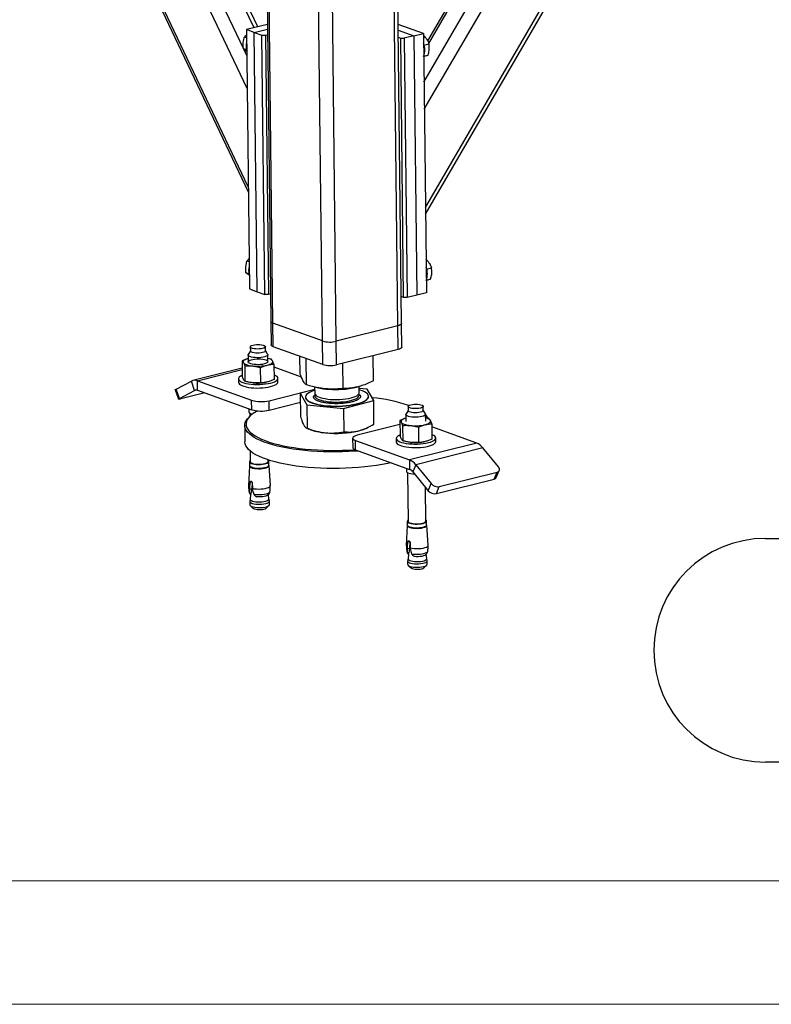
# Model space of a CAD drawing. Header units: millimetres. Extents: x 0 to 841, y 0 to 594.
# Tile 26 of 177: x 198 to 228, y 0 to 40. Entities that reach past the tile are written whole.
import ezdxf

# ---------------------------------------------------------------- set-up
doc = ezdxf.new("R2010")
doc.units = ezdxf.units.MM
doc.layers.add('NOTES', color=6, linetype='Continuous')
doc.layers.add('TRAIT-FORT', color=4, linetype='Continuous', lineweight=25)
doc.styles.add('SLDTEXTSTYLE1', font='TXT', dxfattribs={"width": 0.75})

# ---------------------------------------------------------------- blocks, each defined once
blk = doc.blocks.new('SW_NOTE_5')
at = {"layer": 'NOTES', "color": 0}
for p, q in [((-43.648, 0), (0, 0)), ((0, -9.057), (-43.648, -9.057))]:
    blk.add_line(p, q, dxfattribs=at)
blk.add_arc((-43.648, -4.528), 4.528, 90, 270, dxfattribs=at)
at = {"layer": 'NOTES', "color": 0, "insert": (-22.027, -0.066), "char_height": 3.5, "attachment_point": 2, "style": 'SLDTEXTSTYLE1'}
blk.add_mtext('CONTREVENTEMENT', dxfattribs=at)

msp = doc.modelspace()

# ---------------------------------------------------------------- linework, layer by layer
at = {"color": 7, "linetype": 'Continuous', "lineweight": 18}
for p, q in [((836, 5), (5, 5)), ((841, 0), (0, 0))]:
    msp.add_line(p, q, dxfattribs=at)
at = {"layer": 'TRAIT-FORT', "color": 4, "linetype": 'Continuous', "lineweight": 25}
for p, q in [((193.804, 60.863), (207.088, 32.906)), ((207.086, 33.109), (193.917, 60.822)), ((207.04, 37.084), (196.141, 60.022)), ((214.263, 32.274), (230.503, 60.152)), ((214.267, 32.005), (230.69, 60.198)), ((206.887, 38.714), (196.89, 59.752)), ((214.218, 36.249), (227.74, 59.46)), ((214.205, 37.348), (226.976, 59.269)), ((226, 59.025), (214.349, 39.025)), ((214.399, 38.917), (226.132, 59.058)), ((207.318, 39.551), (198.081, 58.991)), ((207.47, 39.588), (198.264, 58.962)), ((207.683, 55.037), (207.997, 27.659)), ((208.085, 27.586), (207.771, 55.005)), ((213.146, 27.475), (212.833, 54.845)), ((213.296, 27.57), (212.983, 54.838)), ((210.091, 26.864), (209.779, 54.06)), ((210.653, 26.852), (210.34, 54.215)), ((207.859, 39.686), (207.013, 39.474)), ((207.326, 39.361), (207.861, 39.495)), ((214.183, 39.318), (213.157, 39.687)), ((207.016, 39.14), (206.929, 39.172)), ((207.013, 39.474), (207.133, 28.974)), ((207.326, 39.361), (207.013, 39.474)), ((207.326, 39.361), (207.639, 39.249)), ((207.447, 28.861), (207.326, 39.361)), ((207.639, 39.249), (207.78, 39.246)), ((207.76, 28.749), (207.639, 39.249)), ((207.78, 39.246), (207.864, 39.266)), ((207.78, 39.246), (207.9, 28.745)), ((213.16, 39.448), (213.793, 39.22)), ((213.163, 39.162), (213.263, 39.126)), ((213.263, 39.126), (213.404, 39.123)), ((213.383, 28.626), (213.263, 39.126)), ((213.793, 39.22), (213.404, 39.123)), ((213.404, 39.123), (213.524, 28.623)), ((213.793, 39.22), (214.183, 39.318)), ((213.793, 39.22), (213.913, 28.72)), ((214.183, 39.318), (214.303, 28.817)), ((207.016, 38.649), (206.887, 38.695)), ((207.025, 38.425), (206.901, 38.685)), ((214.208, 38.845), (214.408, 38.895)), ((214.2, 38.4), (214.375, 38.444)), ((207.12, 30.072), (207.033, 30.103)), ((207.12, 29.581), (206.991, 29.627)), ((214.312, 29.777), (214.511, 29.827)), ((214.304, 29.332), (214.479, 29.376)), ((207.133, 28.974), (207.447, 28.861)), ((207.447, 28.861), (207.76, 28.749)), ((207.9, 28.745), (207.76, 28.749)), ((207.984, 28.766), (207.9, 28.745)), ((213.913, 28.72), (213.524, 28.623)), ((214.303, 28.817), (213.913, 28.72)), ((213.383, 28.626), (213.283, 28.662)), ((213.524, 28.623), (213.383, 28.626)), ((207.997, 27.659), (208.008, 26.705)), ((210.091, 26.864), (208.085, 27.586)), ((208.096, 26.631), (208.085, 27.586)), ((213.307, 26.615), (213.296, 27.57)), ((213.146, 27.475), (210.653, 26.852)), ((213.157, 26.521), (213.146, 27.475)), ((210.102, 25.909), (210.091, 26.864)), ((210.664, 25.897), (210.653, 26.852)), ((207.17, 26.466), (207.084, 26.321)), ((207.169, 26.625), (207.171, 26.458)), ((207.781, 26.465), (207.779, 26.632)), ((207.87, 26.33), (207.781, 26.473)), ((210.102, 25.909), (208.096, 26.631)), ((213.157, 26.521), (210.664, 25.897)), ((206.835, 26.059), (206.842, 25.44)), ((207.077, 26.3), (207.081, 26.018)), ((207.88, 26.027), (207.877, 26.309)), ((208.021, 26.126), (207.879, 26.161)), ((208.127, 25.923), (208.134, 25.304)), ((209.184, 25.552), (209.176, 26.242)), ((209.447, 25.088), (209.435, 26.149)), ((210.934, 24.938), (210.922, 25.962)), ((212.159, 25.252), (212.147, 26.268)), ((206.838, 25.762), (204.844, 25.263)), ((205.029, 25.251), (206.839, 25.703)), ((206.941, 25.856), (206.948, 25.237)), ((207.594, 25.169), (207.587, 25.788)), ((209.242, 25.398), (208.129, 25.799)), ((204.166, 24.916), (204.78, 25.239)), ((204.909, 24.863), (204.78, 25.239)), ((205.029, 25.251), (207.223, 24.461)), ((205.034, 24.869), (205.029, 25.251)), ((206.689, 25.331), (206.69, 25.188)), ((207.786, 25.188), (207.79, 25.189)), ((208.29, 25.206), (208.289, 25.349)), ((204.125, 24.884), (204.254, 24.508)), ((204.295, 24.541), (204.166, 24.916)), ((204.295, 24.541), (204.909, 24.863)), ((205.33, 24.762), (204.356, 24.519)), ((204.909, 24.863), (204.975, 24.879)), ((205.034, 24.869), (207.228, 24.079)), ((207.926, 24.446), (209.777, 24.909)), ((209.777, 24.898), (209.194, 24.748)), ((209.194, 24.748), (209.456, 24.284)), ((209.194, 24.748), (209.204, 23.801)), ((209.753, 25.005), (209.875, 24.977)), ((209.776, 25), (209.779, 24.749)), ((211.478, 24.995), (211.55, 25.014)), ((211.579, 24.769), (211.576, 25.023)), ((211.905, 24.912), (211.577, 24.945)), ((212.168, 24.448), (211.905, 24.912)), ((207.228, 24.079), (207.223, 24.461)), ((207.931, 24.064), (207.926, 24.446)), ((207.931, 24.064), (209.198, 24.381)), ((209.403, 24.593), (209.403, 24.584)), ((210.943, 24.135), (212.168, 24.448)), ((211.959, 24.613), (211.958, 24.622)), ((212.179, 23.501), (212.168, 24.448)), ((207.102, 24.125), (207.104, 23.999)), ((207.144, 23.948), (207.146, 23.811)), ((209.456, 24.284), (210.943, 24.135)), ((209.456, 24.284), (209.467, 23.337)), ((210.943, 24.135), (210.954, 23.187)), ((213.566, 24.053), (213.479, 23.907)), ((213.564, 24.212), (213.566, 24.045)), ((214.176, 24.052), (214.174, 24.219)), ((214.266, 23.916), (214.176, 24.06)), ((207.174, 23.837), (207.127, 23.794)), ((213.23, 23.645), (213.237, 23.026)), ((213.473, 23.886), (213.476, 23.604)), ((214.276, 23.614), (214.273, 23.895)), ((214.416, 23.712), (214.275, 23.748)), ((206.944, 23.443), (206.952, 22.775)), ((209.432, 23.347), (209.539, 23.299)), ((213.232, 23.48), (211.501, 23.047)), ((211.852, 23.326), (211.912, 23.354)), ((213.337, 23.442), (213.344, 22.823)), ((213.983, 23.374), (213.99, 22.755)), ((214.522, 23.509), (214.529, 22.89)), ((216.346, 22.73), (214.524, 23.385)), ((211.315, 22.929), (211.319, 22.547)), ((211.425, 22.837), (213.619, 22.048)), ((211.43, 22.455), (211.425, 22.837)), ((213.084, 22.917), (213.086, 22.774)), ((216.346, 22.73), (213.619, 22.048)), ((214.182, 22.774), (214.185, 22.775)), ((214.685, 22.792), (214.684, 22.936)), ((207.162, 22.412), (207.167, 21.976)), ((211.43, 22.455), (213.623, 21.666)), ((216.598, 22.537), (213.871, 21.855)), ((217.224, 21.768), (216.598, 22.537)), ((207.134, 21.976), (207.136, 21.828)), ((207.887, 21.984), (207.886, 22.051)), ((207.921, 21.837), (207.919, 21.985)), ((213.619, 22.048), (213.623, 21.666)), ((207.131, 21.806), (207.096, 20.998)), ((207.98, 21.008), (207.927, 21.815)), ((213.498, 21.711), (213.499, 21.586)), ((213.54, 21.534), (213.562, 19.562)), ((213.871, 21.855), (213.749, 21.57)), ((213.749, 21.57), (214.376, 20.801)), ((213.871, 21.855), (214.497, 21.086)), ((214.829, 20.967), (217.167, 21.552)), ((217.045, 21.266), (217.167, 21.552)), ((217.138, 21.336), (217.26, 21.622)), ((207.147, 20.935), (207.159, 21.136)), ((207.233, 21.154), (207.159, 21.136)), ((214.708, 20.681), (217.045, 21.266)), ((207.142, 20.722), (207.149, 20.854)), ((207.149, 20.854), (207.147, 20.935)), ((207.225, 20.873), (207.149, 20.854)), ((207.244, 21.134), (207.225, 20.873)), ((207.25, 21.103), (207.252, 20.898)), ((207.252, 20.898), (207.26, 20.814)), ((207.26, 20.814), (207.312, 20.661)), ((214.282, 19.571), (214.267, 20.935)), ((214.376, 20.801), (214.497, 21.086)), ((214.708, 20.681), (214.829, 20.967)), ((207.148, 20.366), (207.149, 20.229)), ((207.166, 20.458), (207.149, 20.374)), ((207.178, 20.645), (207.165, 20.456)), ((207.169, 20.651), (207.185, 20.655)), ((207.181, 20.642), (207.169, 20.651)), ((207.185, 20.655), (207.181, 20.642)), ((207.388, 20.572), (207.42, 20.556)), ((207.923, 20.464), (207.907, 20.65)), ((207.942, 20.383), (207.923, 20.467)), ((207.944, 20.238), (207.943, 20.375)), ((207.17, 20.192), (207.289, 20.086)), ((207.807, 20.092), (207.925, 20.201)), ((213.53, 19.562), (213.532, 19.414)), ((214.316, 19.423), (214.315, 19.571)), ((213.526, 19.392), (213.491, 18.585)), ((214.376, 18.595), (214.322, 19.401)), ((213.538, 18.309), (213.545, 18.44)), ((213.543, 18.522), (213.554, 18.722)), ((213.545, 18.44), (213.543, 18.522)), ((213.62, 18.459), (213.545, 18.44)), ((213.629, 18.741), (213.554, 18.722)), ((213.64, 18.72), (213.62, 18.459)), ((213.646, 18.689), (213.648, 18.484)), ((213.648, 18.484), (213.656, 18.4)), ((213.656, 18.4), (213.707, 18.248)), ((213.543, 17.953), (213.545, 17.815)), ((213.561, 18.044), (213.544, 17.96)), ((213.573, 18.231), (213.561, 18.042)), ((213.564, 18.237), (213.581, 18.241)), ((213.577, 18.229), (213.564, 18.237)), ((213.581, 18.241), (213.577, 18.229)), ((213.783, 18.158), (213.816, 18.143)), ((214.319, 18.051), (214.302, 18.236)), ((214.338, 17.969), (214.319, 18.053)), ((214.34, 17.824), (214.338, 17.962)), ((213.565, 17.778), (213.685, 17.672)), ((214.203, 17.678), (214.32, 17.787))]:
    msp.add_line(p, q, dxfattribs=at)
at = {"layer": 'TRAIT-FORT', "color": 4, "linetype": 'Continuous', "lineweight": 25, "flags": 128}
for points in [[(208.085, 27.586), (208.042, 27.605), (208.013, 27.626), (207.998, 27.649), (207.997, 27.659)], [(208.085, 27.586), (208.042, 27.605), (208.013, 27.626), (207.998, 27.649), (207.997, 27.659)], [(213.296, 27.57), (213.293, 27.557), (213.277, 27.534), (213.246, 27.512), (213.202, 27.492), (213.146, 27.475)], [(213.296, 27.57), (213.293, 27.557), (213.277, 27.534), (213.246, 27.512), (213.202, 27.492), (213.146, 27.475)], [(207.282, 26.698), (207.345, 26.71), (207.415, 26.717), (207.488, 26.72), (207.561, 26.717), (207.628, 26.709), (207.686, 26.696), (207.732, 26.679), (207.764, 26.66), (207.778, 26.639), (207.774, 26.617), (207.753, 26.595), (207.716, 26.576), (207.665, 26.56), (207.602, 26.548), (207.532, 26.54), (207.459, 26.538), (207.386, 26.541), (207.319, 26.549), (207.261, 26.561), (207.215, 26.578), (207.183, 26.598), (207.169, 26.619), (207.173, 26.641), (207.194, 26.662), (207.231, 26.681), (207.282, 26.698)], [(207.87, 26.33), (207.876, 26.318), (207.874, 26.292), (207.853, 26.267), (207.814, 26.244), (207.76, 26.223), (207.693, 26.206), (207.615, 26.194), (207.531, 26.187), (207.445, 26.185), (207.36, 26.189), (207.281, 26.198), (207.21, 26.213), (207.153, 26.231), (207.11, 26.253), (207.084, 26.278), (207.078, 26.303), (207.084, 26.321)], [(207.667, 26.393), (207.604, 26.381), (207.534, 26.373), (207.461, 26.371), (207.388, 26.374), (207.321, 26.382), (207.263, 26.394), (207.217, 26.411), (207.185, 26.431), (207.171, 26.452), (207.171, 26.458)], [(207.781, 26.465), (207.776, 26.45), (207.755, 26.428), (207.718, 26.409), (207.667, 26.393)], [(208.096, 26.631), (208.053, 26.65), (208.024, 26.672), (208.009, 26.694), (208.008, 26.705)], [(213.307, 26.615), (213.304, 26.602), (213.288, 26.579), (213.257, 26.557), (213.213, 26.538), (213.157, 26.521)], [(207.079, 26.151), (207.046, 26.142), (206.996, 26.123), (206.954, 26.103), (206.921, 26.081), (206.897, 26.059), (206.884, 26.036), (206.881, 26.012), (206.888, 25.989)], [(206.888, 25.989), (206.905, 25.966), (206.931, 25.945), (206.968, 25.924), (207.013, 25.906), (207.066, 25.889), (207.126, 25.875), (207.193, 25.863), (207.264, 25.854)], [(207.73, 25.933), (207.657, 25.918), (207.577, 25.909), (207.492, 25.904), (207.406, 25.906), (207.324, 25.912), (207.249, 25.924), (207.185, 25.94), (207.135, 25.961), (207.1, 25.984), (207.085, 26.009), (207.087, 26.034), (207.108, 26.059), (207.145, 26.083), (207.199, 26.103), (207.266, 26.12), (207.343, 26.132), (207.427, 26.139), (207.513, 26.141), (207.597, 26.137), (207.676, 26.128), (207.746, 26.113), (207.803, 26.095), (207.845, 26.073), (207.871, 26.049), (207.878, 26.024), (207.866, 25.998), (207.837, 25.974), (207.79, 25.952), (207.73, 25.933)], [(207.856, 25.887), (207.915, 25.904), (207.965, 25.922), (208.007, 25.942), (208.04, 25.964), (208.063, 25.986), (208.077, 26.01), (208.08, 26.033), (208.073, 26.056)], [(206.842, 25.474), (206.825, 25.467), (206.766, 25.435), (206.723, 25.401), (206.697, 25.366), (206.688, 25.331), (206.698, 25.295), (206.725, 25.261), (206.769, 25.228), (206.829, 25.198), (206.904, 25.171), (206.992, 25.148), (207.091, 25.129), (207.199, 25.115), (207.314, 25.106), (207.432, 25.102), (207.551, 25.103), (207.67, 25.11), (207.784, 25.122), (207.891, 25.138), (207.99, 25.16)], [(206.69, 25.188), (206.69, 25.188), (206.7, 25.152), (206.727, 25.118), (206.771, 25.085), (206.831, 25.055), (206.906, 25.028), (206.994, 25.005), (207.093, 24.986), (207.201, 24.972), (207.315, 24.962), (207.434, 24.959), (207.553, 24.96), (207.671, 24.967), (207.785, 24.979), (207.893, 24.995), (207.992, 25.016)], [(207.99, 25.16), (208.077, 25.185), (208.151, 25.214), (208.211, 25.245), (208.254, 25.279), (208.28, 25.314), (208.288, 25.349), (208.279, 25.385), (208.252, 25.419), (208.207, 25.452), (208.147, 25.482), (208.132, 25.488)], [(207.992, 25.016), (208.079, 25.042), (208.153, 25.07), (208.212, 25.102), (208.255, 25.136), (208.282, 25.171), (208.29, 25.206)], [(204.125, 24.884), (204.124, 24.885), (204.129, 24.893), (204.143, 24.904), (204.166, 24.916)], [(209.777, 24.868), (209.74, 24.855), (209.644, 24.819), (209.563, 24.78), (209.498, 24.739), (209.449, 24.696), (209.417, 24.652), (209.404, 24.606), (209.408, 24.561), (209.43, 24.517), (209.47, 24.474), (209.526, 24.433), (209.599, 24.394), (209.687, 24.358), (209.789, 24.326), (209.904, 24.297), (210.029, 24.274), (210.163, 24.254), (210.305, 24.24), (210.452, 24.231), (210.603, 24.227), (210.754, 24.229), (210.904, 24.235), (211.051, 24.247), (211.193, 24.264), (211.328, 24.286), (211.454, 24.313), (211.569, 24.343), (211.671, 24.378), (211.76, 24.415), (211.833, 24.455), (211.89, 24.498), (211.931, 24.542), (211.953, 24.587), (211.958, 24.632), (211.945, 24.676), (211.914, 24.72), (211.866, 24.762), (211.801, 24.803), (211.72, 24.84), (211.625, 24.874), (211.577, 24.888)], [(209.779, 24.749), (209.78, 24.742), (209.791, 24.705), (209.821, 24.669), (209.867, 24.635), (209.928, 24.603), (210.005, 24.574), (210.094, 24.549), (210.196, 24.528), (210.306, 24.511), (210.423, 24.499), (210.546, 24.492), (210.671, 24.491), (210.796, 24.494), (210.92, 24.503), (211.038, 24.517), (211.149, 24.535), (211.251, 24.558), (211.343, 24.585), (211.421, 24.615), (211.484, 24.648), (211.532, 24.683), (211.564, 24.719), (211.578, 24.757), (211.579, 24.769)], [(204.356, 24.519), (204.32, 24.511), (204.291, 24.505), (204.27, 24.504), (204.257, 24.505), (204.253, 24.51), (204.258, 24.517), (204.273, 24.528), (204.295, 24.541)], [(209.403, 24.584), (209.408, 24.552), (209.43, 24.507), (209.47, 24.464), (209.526, 24.423), (209.599, 24.384), (209.687, 24.349), (209.789, 24.316), (209.904, 24.288), (210.029, 24.264), (210.164, 24.245), (210.305, 24.23), (210.452, 24.221), (210.603, 24.217), (210.754, 24.219), (210.904, 24.226), (211.052, 24.238), (211.193, 24.255), (211.329, 24.277), (211.454, 24.303), (211.569, 24.334), (211.671, 24.368), (211.76, 24.406), (211.833, 24.446), (211.89, 24.488), (211.931, 24.532), (211.953, 24.577), (211.959, 24.613)], [(209.796, 24.697), (209.783, 24.667), (209.782, 24.63), (209.798, 24.593), (209.832, 24.557), (209.882, 24.523), (209.948, 24.492), (210.027, 24.464), (210.12, 24.44), (210.223, 24.42), (210.336, 24.404), (210.455, 24.394), (210.578, 24.388), (210.704, 24.388), (210.829, 24.393), (210.951, 24.403), (211.068, 24.417), (211.177, 24.437), (211.277, 24.461), (211.365, 24.488), (211.439, 24.519), (211.499, 24.553), (211.543, 24.588), (211.57, 24.625), (211.58, 24.663), (211.573, 24.7), (211.562, 24.717)], [(207.46, 24.036), (207.351, 23.972), (207.25, 23.901), (207.165, 23.829), (207.096, 23.755), (207.045, 23.68), (207.011, 23.604), (206.995, 23.528), (206.996, 23.452), (207.015, 23.376), (207.052, 23.301), (207.105, 23.227)], [(207.104, 23.999), (207.111, 23.977), (207.136, 23.953), (207.179, 23.931), (207.237, 23.912), (207.258, 23.907)], [(214.06, 24.146), (213.998, 24.134), (213.928, 24.127), (213.855, 24.124), (213.782, 24.127), (213.715, 24.135), (213.656, 24.148), (213.61, 24.164), (213.579, 24.184), (213.565, 24.205), (213.569, 24.227), (213.589, 24.248), (213.627, 24.268), (213.678, 24.284), (213.74, 24.296), (213.81, 24.304), (213.884, 24.306), (213.956, 24.303), (214.024, 24.295), (214.082, 24.282), (214.128, 24.266), (214.159, 24.246), (214.173, 24.225), (214.17, 24.203), (214.149, 24.182), (214.112, 24.163), (214.06, 24.146)], [(214.176, 24.052), (214.172, 24.036), (214.151, 24.015), (214.114, 23.995), (214.062, 23.979), (214, 23.967), (213.93, 23.96), (213.857, 23.957), (213.784, 23.96), (213.717, 23.968), (213.658, 23.981), (213.612, 23.997), (213.581, 24.017), (213.567, 24.038), (213.566, 24.045)], [(207.058, 23.175), (207.003, 23.25), (206.966, 23.326), (206.947, 23.403), (206.946, 23.48), (206.962, 23.557), (206.996, 23.634), (207.048, 23.71), (207.117, 23.785), (207.127, 23.794)], [(213.475, 23.738), (213.442, 23.728), (213.392, 23.709), (213.35, 23.689), (213.317, 23.668), (213.293, 23.645), (213.28, 23.622), (213.276, 23.599), (213.283, 23.575)], [(213.283, 23.575), (213.3, 23.553), (213.327, 23.531), (213.364, 23.511), (213.409, 23.492), (213.462, 23.475), (213.522, 23.461), (213.588, 23.449), (213.659, 23.44)], [(214.124, 23.8), (214.051, 23.786), (213.97, 23.776), (213.884, 23.772), (213.798, 23.773), (213.715, 23.779), (213.64, 23.791), (213.575, 23.808), (213.525, 23.828), (213.491, 23.852), (213.474, 23.877), (213.477, 23.902), (213.479, 23.907)], [(214.266, 23.916), (214.273, 23.892), (214.261, 23.866), (214.231, 23.841), (214.185, 23.819), (214.124, 23.8)], [(214.252, 23.474), (214.31, 23.49), (214.36, 23.508), (214.402, 23.529), (214.435, 23.55), (214.459, 23.573), (214.472, 23.596), (214.476, 23.619), (214.469, 23.643)], [(211.56, 22.408), (211.42, 22.398), (211.165, 22.383), (210.907, 22.373), (210.648, 22.369), (210.39, 22.37), (210.132, 22.376), (209.878, 22.387), (209.627, 22.404), (209.382, 22.426), (209.143, 22.453), (208.911, 22.485), (208.688, 22.521), (208.474, 22.563), (208.271, 22.608), (208.079, 22.658), (207.899, 22.712), (207.734, 22.769), (207.582, 22.83), (207.445, 22.894), (207.324, 22.961), (207.218, 23.03), (207.129, 23.102), (207.058, 23.175)], [(207.105, 23.227), (207.176, 23.155), (207.264, 23.084), (207.368, 23.016), (207.488, 22.95), (207.623, 22.887), (207.773, 22.827), (207.936, 22.77), (208.113, 22.717), (208.302, 22.668), (208.503, 22.623), (208.714, 22.582), (208.934, 22.546), (209.163, 22.514), (209.399, 22.488), (209.641, 22.466), (209.888, 22.45), (210.139, 22.438), (210.393, 22.432), (210.648, 22.431), (210.903, 22.436), (211.158, 22.445), (211.41, 22.46), (211.418, 22.461)], [(212.883, 21.932), (212.74, 21.902), (212.518, 21.86), (212.287, 21.822), (212.049, 21.79), (211.804, 21.762), (211.554, 21.739), (211.3, 21.722), (211.044, 21.709), (210.785, 21.702), (210.527, 21.7), (210.268, 21.704), (210.012, 21.713), (209.76, 21.727), (209.512, 21.746), (209.269, 21.771), (209.033, 21.8), (208.806, 21.834), (208.587, 21.873), (208.379, 21.917), (208.181, 21.965), (207.995, 22.016), (207.823, 22.072), (207.664, 22.131), (207.519, 22.194), (207.39, 22.259), (207.276, 22.327), (207.179, 22.398), (207.099, 22.47), (207.036, 22.544), (206.99, 22.62), (206.962, 22.696), (206.951, 22.773), (206.952, 22.775)], [(211.501, 23.047), (211.432, 23.026), (211.376, 23.001), (211.338, 22.974), (211.318, 22.945), (211.317, 22.916), (211.335, 22.888), (211.372, 22.861), (211.425, 22.837)], [(213.237, 23.06), (213.221, 23.053), (213.162, 23.021), (213.118, 22.988), (213.092, 22.953), (213.084, 22.917), (213.093, 22.882), (213.121, 22.847), (213.165, 22.815), (213.225, 22.784), (213.3, 22.758), (213.388, 22.734), (213.487, 22.715), (213.595, 22.701), (213.709, 22.692), (213.828, 22.688), (213.947, 22.69), (214.065, 22.696), (214.179, 22.708), (214.287, 22.725), (214.385, 22.746), (214.473, 22.771), (214.547, 22.8), (214.606, 22.832), (214.649, 22.865), (214.676, 22.9), (214.684, 22.936), (214.674, 22.971), (214.647, 23.006), (214.603, 23.038), (214.543, 23.068), (214.527, 23.075)], [(213.086, 22.774), (213.086, 22.774), (213.095, 22.738), (213.122, 22.704), (213.166, 22.671), (213.227, 22.641), (213.301, 22.614), (213.389, 22.591), (213.488, 22.572), (213.597, 22.558), (213.711, 22.549), (213.829, 22.545), (213.949, 22.546), (214.067, 22.553), (214.181, 22.565), (214.288, 22.582), (214.387, 22.603), (214.474, 22.628), (214.548, 22.657), (214.608, 22.688), (214.651, 22.722), (214.677, 22.757), (214.685, 22.792)], [(211.319, 22.547), (211.321, 22.534), (211.339, 22.506), (211.376, 22.479), (211.43, 22.455)], [(207.166, 22.023), (207.146, 22.004), (207.135, 21.979), (207.141, 21.954), (207.166, 21.93), (207.208, 21.909), (207.265, 21.89), (207.334, 21.876), (207.412, 21.867), (207.495, 21.863), (207.58, 21.865), (207.662, 21.872), (207.738, 21.884), (207.804, 21.9), (207.858, 21.921), (207.895, 21.944), (207.916, 21.968), (207.918, 21.994), (207.902, 22.018), (207.886, 22.031)], [(207.167, 21.976), (207.167, 21.976), (207.176, 21.952), (207.203, 21.93), (207.246, 21.91), (207.304, 21.894), (207.372, 21.882), (207.448, 21.875), (207.528, 21.873), (207.608, 21.876), (207.684, 21.885), (207.752, 21.899), (207.809, 21.917), (207.852, 21.937), (207.878, 21.96), (207.887, 21.984)], [(207.131, 21.806), (207.138, 21.782), (207.163, 21.758), (207.206, 21.736), (207.263, 21.717), (207.333, 21.703), (207.412, 21.694), (207.497, 21.69), (207.583, 21.691), (207.666, 21.698), (207.743, 21.711), (207.811, 21.727), (207.864, 21.748), (207.902, 21.771), (207.923, 21.796), (207.927, 21.815)], [(207.136, 21.828), (207.143, 21.806), (207.168, 21.782), (207.21, 21.761), (207.266, 21.742), (207.335, 21.728), (207.414, 21.719), (207.497, 21.715), (207.582, 21.717), (207.664, 21.724), (207.74, 21.736), (207.806, 21.752), (207.86, 21.773), (207.897, 21.796), (207.918, 21.82), (207.921, 21.837)], [(213.499, 21.586), (213.501, 21.576), (213.517, 21.551), (213.551, 21.528), (213.602, 21.507), (213.666, 21.491), (213.741, 21.479), (213.824, 21.472), (213.829, 21.472)], [(217.167, 21.552), (217.202, 21.564), (217.231, 21.583), (217.252, 21.607), (217.264, 21.635), (217.268, 21.667), (217.262, 21.7), (217.247, 21.735), (217.224, 21.768)], [(207.116, 20.761), (207.121, 20.747), (207.142, 20.722)], [(207.252, 20.898), (207.33, 20.883), (207.417, 20.873), (207.509, 20.869), (207.603, 20.872), (207.694, 20.879), (207.777, 20.893), (207.85, 20.911), (207.909, 20.933), (207.951, 20.959), (207.975, 20.986), (207.98, 21.008)], [(207.312, 20.661), (207.39, 20.65), (207.476, 20.645), (207.564, 20.644), (207.651, 20.649), (207.733, 20.659), (207.807, 20.674), (207.87, 20.694), (207.918, 20.716), (207.95, 20.741), (207.964, 20.767), (207.965, 20.771)], [(207.149, 20.374), (207.149, 20.357), (207.165, 20.332), (207.199, 20.309), (207.249, 20.289), (207.313, 20.272), (207.388, 20.26), (207.47, 20.254), (207.556, 20.252), (207.641, 20.257), (207.722, 20.266), (207.794, 20.281)], [(207.165, 20.456), (207.166, 20.444), (207.182, 20.421), (207.215, 20.398), (207.262, 20.379), (207.323, 20.364), (207.395, 20.352), (207.473, 20.346), (207.555, 20.345), (207.636, 20.349), (207.713, 20.358), (207.782, 20.372)], [(207.884, 20.626), (207.851, 20.606), (207.8, 20.586), (207.736, 20.57), (207.662, 20.559), (207.582, 20.552), (207.501, 20.551), (207.42, 20.556)], [(207.782, 20.372), (207.84, 20.39), (207.884, 20.411), (207.912, 20.434), (207.923, 20.458), (207.923, 20.464)], [(207.794, 20.281), (207.855, 20.3), (207.902, 20.322), (207.931, 20.346), (207.942, 20.372), (207.942, 20.383)], [(207.149, 20.229), (207.157, 20.207), (207.182, 20.183), (207.224, 20.161), (207.281, 20.142), (207.351, 20.128), (207.43, 20.119), (207.515, 20.115), (207.6, 20.117), (207.684, 20.124), (207.761, 20.136), (207.828, 20.152), (207.882, 20.173), (207.92, 20.196), (207.941, 20.221), (207.944, 20.238)], [(207.289, 20.086), (207.299, 20.078), (207.336, 20.061), (207.387, 20.047), (207.45, 20.037), (207.519, 20.033), (207.59, 20.034), (207.658, 20.041), (207.719, 20.052)], [(213.562, 19.609), (213.554, 19.603), (213.533, 19.578), (213.531, 19.553), (213.547, 19.528), (213.581, 19.505), (213.63, 19.485), (213.694, 19.469), (213.767, 19.457), (213.849, 19.451), (213.933, 19.45), (214.017, 19.454), (214.097, 19.464), (214.168, 19.478)], [(213.562, 19.562), (213.562, 19.562), (213.572, 19.538), (213.599, 19.516), (213.642, 19.496), (213.699, 19.48), (213.768, 19.468), (213.844, 19.461), (213.924, 19.459), (214.004, 19.463), (214.08, 19.472), (214.148, 19.485)], [(214.148, 19.485), (214.205, 19.503), (214.247, 19.524), (214.274, 19.547), (214.282, 19.571)], [(214.168, 19.478), (214.228, 19.496), (214.274, 19.518), (214.303, 19.542), (214.315, 19.567), (214.308, 19.593), (214.283, 19.616), (214.282, 19.617)], [(213.526, 19.392), (213.528, 19.381), (213.544, 19.356), (213.578, 19.333), (213.628, 19.312), (213.692, 19.296), (213.767, 19.284), (213.85, 19.277), (213.935, 19.276), (214.021, 19.281), (214.101, 19.29), (214.174, 19.305)], [(213.532, 19.414), (213.533, 19.405), (213.549, 19.38), (213.583, 19.357), (213.632, 19.337), (213.695, 19.321), (213.769, 19.309), (213.85, 19.303), (213.935, 19.302), (214.019, 19.306), (214.099, 19.316), (214.17, 19.33)], [(214.17, 19.33), (214.23, 19.348), (214.276, 19.37), (214.305, 19.394), (214.316, 19.419), (214.316, 19.423)], [(214.174, 19.305), (214.235, 19.324), (214.281, 19.346), (214.311, 19.37), (214.322, 19.396), (214.322, 19.401)], [(213.512, 18.345), (213.516, 18.334), (213.538, 18.309)], [(213.648, 18.484), (213.726, 18.469), (213.812, 18.46), (213.905, 18.456), (213.998, 18.458), (214.089, 18.466), (214.173, 18.479), (214.246, 18.497), (214.305, 18.52), (214.347, 18.545), (214.371, 18.572), (214.376, 18.595)], [(213.707, 18.248), (213.786, 18.237), (213.871, 18.231), (213.959, 18.231), (214.046, 18.236), (214.129, 18.246), (214.203, 18.261), (214.265, 18.28), (214.313, 18.302), (214.346, 18.327), (214.36, 18.353), (214.361, 18.357)], [(213.544, 17.96), (213.544, 17.956), (213.55, 17.931), (213.576, 17.906), (213.618, 17.885), (213.676, 17.866), (213.745, 17.852), (213.824, 17.843), (213.909, 17.839), (213.995, 17.84), (214.078, 17.847), (214.155, 17.86), (214.222, 17.876), (214.276, 17.897), (214.314, 17.92), (214.335, 17.945), (214.338, 17.969)], [(213.561, 18.042), (213.568, 18.019), (213.592, 17.996), (213.632, 17.975), (213.687, 17.957), (213.753, 17.944), (213.829, 17.935), (213.909, 17.931), (213.991, 17.933), (214.071, 17.939), (214.144, 17.951), (214.208, 17.967), (214.259, 17.987), (214.296, 18.009), (214.316, 18.033), (214.319, 18.051)], [(213.816, 18.143), (213.896, 18.138), (213.978, 18.139), (214.058, 18.145), (214.132, 18.156), (214.196, 18.172), (214.247, 18.192), (214.28, 18.213)], [(213.545, 17.815), (213.546, 17.806), (213.563, 17.781), (213.597, 17.758), (213.647, 17.737), (213.711, 17.721), (213.785, 17.709), (213.868, 17.703), (213.953, 17.701), (214.038, 17.706), (214.119, 17.715), (214.192, 17.73)], [(213.685, 17.672), (213.694, 17.665), (213.731, 17.647), (213.783, 17.633), (213.845, 17.624), (213.914, 17.619), (213.986, 17.621), (214.054, 17.627), (214.115, 17.639), (214.164, 17.655), (214.198, 17.674), (214.203, 17.678)], [(214.192, 17.73), (214.252, 17.749), (214.299, 17.771), (214.328, 17.795), (214.34, 17.821), (214.34, 17.824)]]:
    msp.add_lwpolyline(points, dxfattribs=at)
at = {"layer": 'TRAIT-FORT', "color": 4, "linetype": 'Continuous', "lineweight": 25}
for centre, radius, start, end in [((207.63, 38.803), 0.634, 165.0286, 196.2844), ((213.513, 38.642), 0.727, 339.2784, 22.0346), ((207.735, 29.735), 0.634, 165.0311, 196.2819), ((213.617, 29.573), 0.727, 339.2784, 22.0346), ((210.396, 27.936), 1.115, 254.1443, 283.3619), ((207.829, 25.833), 0.331, 42.3541, 81.2818), ((207.459, 27.647), 1.804, 263.7736, 282.7165), ((210.406, 26.982), 1.115, 254.1443, 283.3619), ((204.918, 24.967), 0.304, 68.5557, 117.0134), ((207.468, 27.042), 1.881, 263.9957, 279.7331), ((204.978, 24.726), 0.153, 68.7566, 116.802), ((210.622, 28.506), 3.608, 258.0456, 274.1137), ((210.727, 28.041), 3.138, 272.8173, 283.8434), ((207.604, 25.8), 1.392, 254.1281, 283.3797), ((211.449, 17.873), 6.727, 71.4234, 84.4423), ((207.608, 25.418), 1.392, 254.1281, 283.3797), ((213.82, 23.369), 0.666, 32.17, 47.0656), ((213.908, 23.512), 0.497, 25.7864, 42.6954), ((214.224, 23.419), 0.332, 42.4158, 81.2201), ((210.368, 25.373), 2.233, 248.2034, 265.9937), ((210.645, 27.237), 4.115, 263.9527, 282.9564), ((211.199, 24.747), 1.564, 283.6371, 294.6854), ((213.854, 25.242), 1.813, 263.8211, 282.6718), ((213.863, 24.618), 1.871, 263.9795, 279.791), ((216.12, 22.173), 0.6, 37.2935, 67.9084), ((213.393, 21.491), 0.6, 37.2935, 67.9084), ((213.511, 21.388), 0.3, 37.2992, 67.9092), ((217.023, 21.392), 0.128, 279.9629, 334.2451), ((207.167, 21.004), 0.0716, 184.7615, 253.653), ((214.645, 21.029), 0.353, 220.2634, 280.1398), ((214.767, 21.315), 0.353, 220.2695, 280.1336), ((207.686, 20.247), 0.198, 279.6229, 307.9835), ((213.564, 18.592), 0.0729, 185.5317, 252.9808)]:
    msp.add_arc(centre, radius, start, end, dxfattribs=at)
for points, knots in [([(206.887, 38.695), (206.883, 38.759), (206.876, 38.865), (206.891, 39.01), (206.91, 39.104), (206.925, 39.157), (206.929, 39.172)], [0, 0, 0, 0, 0.385636, 0.637789, 0.89667, 1, 1, 1, 1]), ([(207.015, 39.259), (207.008, 39.253), (206.976, 39.224), (206.95, 39.195), (206.929, 39.172)], [0, 0, 0, 0, 0.217894, 1, 1, 1, 1]), ([(214.184, 39.24), (214.205, 39.219), (214.257, 39.166), (214.321, 39.081), (214.373, 38.986), (214.396, 38.926), (214.408, 38.895)], [0, 0, 0, 0, 0.204805, 0.497778, 0.746342, 1, 1, 1, 1]), ([(207.023, 38.597), (207.017, 38.601), (206.986, 38.621), (206.941, 38.654), (206.905, 38.681), (206.887, 38.695)], [0, 0, 0, 0, 0.09157, 0.54176, 1, 1, 1, 1]), ([(214.375, 38.444), (214.391, 38.504), (214.417, 38.604), (214.425, 38.742), (214.419, 38.831), (214.41, 38.881), (214.408, 38.895)], [0, 0, 0, 0, 0.385478, 0.637553, 0.896581, 1, 1, 1, 1]), ([(214.189, 38.39), (214.189, 38.39), (214.221, 38.41), (214.272, 38.41), (214.333, 38.432), (214.361, 38.44), (214.375, 38.444)], [0, 0, 0, 0, 0.002709, 0.368609, 0.681056, 1, 1, 1, 1]), ([(206.991, 29.627), (206.987, 29.691), (206.98, 29.797), (206.995, 29.942), (207.014, 30.035), (207.029, 30.088), (207.033, 30.103)], [0, 0, 0, 0, 0.385636, 0.637789, 0.89667, 1, 1, 1, 1]), ([(207.119, 30.191), (207.112, 30.184), (207.08, 30.156), (207.054, 30.126), (207.033, 30.103)], [0, 0, 0, 0, 0.217894, 1, 1, 1, 1]), ([(214.288, 30.172), (214.309, 30.15), (214.361, 30.098), (214.425, 30.012), (214.477, 29.918), (214.5, 29.857), (214.511, 29.827)], [0, 0, 0, 0, 0.204805, 0.497778, 0.746342, 1, 1, 1, 1]), ([(207.127, 29.529), (207.121, 29.533), (207.09, 29.553), (207.045, 29.586), (207.009, 29.613), (206.991, 29.627)], [0, 0, 0, 0, 0.09157, 0.54176, 1, 1, 1, 1]), ([(214.479, 29.376), (214.495, 29.436), (214.521, 29.536), (214.529, 29.673), (214.522, 29.762), (214.514, 29.813), (214.511, 29.827)], [0, 0, 0, 0, 0.385525, 0.637553, 0.89658, 1, 1, 1, 1]), ([(214.293, 29.322), (214.293, 29.322), (214.325, 29.341), (214.376, 29.341), (214.437, 29.364), (214.465, 29.372), (214.479, 29.376)], [0, 0, 0, 0, 0.002709, 0.368634, 0.681056, 1, 1, 1, 1]), ([(207.079, 26.15), (207.043, 26.139), (206.961, 26.116), (206.88, 26.079), (206.835, 26.059)], [0, 0, 0, 0, 0.445891, 1, 1, 1, 1]), ([(206.835, 26.059), (206.844, 26.051), (206.861, 26.035), (206.879, 26.004), (206.888, 25.989)], [0, 0, 0, 0, 0.498337, 1, 1, 1, 1]), ([(206.888, 25.989), (206.896, 25.97), (206.914, 25.933), (206.932, 25.882), (206.941, 25.856)], [0, 0, 0, 0, 0.496897, 1, 1, 1, 1]), ([(207.856, 25.887), (207.901, 25.897), (207.992, 25.917), (208.082, 25.921), (208.127, 25.923)], [0, 0, 0, 0, 0.4979789, 1, 1, 1, 1]), ([(208.073, 26.056), (208.065, 26.072), (208.047, 26.102), (208.029, 26.118), (208.021, 26.126)], [0, 0, 0, 0, 0.496897, 1, 1, 1, 1]), ([(208.127, 25.923), (208.118, 25.949), (208.1, 26), (208.082, 26.038), (208.073, 26.056)], [0, 0, 0, 0, 0.498337, 1, 1, 1, 1]), ([(206.941, 25.856), (206.994, 25.859), (207.101, 25.866), (207.209, 25.858), (207.264, 25.854)], [0, 0, 0, 0, 0.498337, 1, 1, 1, 1]), ([(207.264, 25.854), (207.318, 25.846), (207.426, 25.832), (207.533, 25.803), (207.587, 25.788)], [0, 0, 0, 0, 0.4987836, 1, 1, 1, 1]), ([(207.587, 25.788), (207.631, 25.808), (207.72, 25.849), (207.811, 25.874), (207.856, 25.887)], [0, 0, 0, 0, 0.498307, 1, 1, 1, 1]), ([(209.447, 25.088), (209.43, 25.1), (209.397, 25.123), (209.348, 25.183), (209.305, 25.256), (209.265, 25.341), (209.225, 25.436), (209.198, 25.512), (209.184, 25.552)], [0, 0, 0, 0, 0.201947, 0.382652, 0.555451, 0.692992, 0.838925, 1, 1, 1, 1]), ([(206.896, 25.306), (206.887, 25.325), (206.869, 25.362), (206.851, 25.414), (206.842, 25.44)], [0, 0, 0, 0, 0.4987901, 1, 1, 1, 1]), ([(206.948, 25.237), (206.94, 25.245), (206.922, 25.26), (206.904, 25.291), (206.896, 25.306)], [0, 0, 0, 0, 0.498337, 1, 1, 1, 1]), ([(207.271, 25.171), (207.218, 25.178), (207.109, 25.193), (207.002, 25.222), (206.948, 25.237)], [0, 0, 0, 0, 0.496903, 1, 1, 1, 1]), ([(207.594, 25.169), (207.541, 25.166), (207.434, 25.159), (207.326, 25.167), (207.271, 25.171)], [0, 0, 0, 0, 0.498337, 1, 1, 1, 1]), ([(207.864, 25.205), (207.819, 25.195), (207.728, 25.176), (207.639, 25.171), (207.594, 25.169)], [0, 0, 0, 0, 0.497848, 1, 1, 1, 1]), ([(208.134, 25.304), (208.089, 25.284), (208, 25.244), (207.91, 25.218), (207.864, 25.205)], [0, 0, 0, 0, 0.498171, 1, 1, 1, 1]), ([(212.159, 25.252), (212.077, 25.212), (211.923, 25.137), (211.696, 25.052), (211.493, 24.997), (211.306, 24.962), (211.123, 24.943), (210.999, 24.94), (210.934, 24.938)], [0, 0, 0, 0, 0.202041, 0.38269, 0.555341, 0.693023, 0.838884, 1, 1, 1, 1]), ([(210.934, 24.938), (210.835, 24.929), (210.647, 24.913), (210.371, 24.915), (210.126, 24.935), (209.898, 24.972), (209.677, 25.021), (209.526, 25.065), (209.447, 25.088)], [0, 0, 0, 0, 0.202038, 0.382615, 0.555225, 0.693033, 0.838883, 1, 1, 1, 1]), ([(211.557, 24.723), (211.576, 24.709), (211.607, 24.686), (211.625, 24.652), (211.634, 24.614), (211.623, 24.569), (211.575, 24.517), (211.498, 24.469), (211.388, 24.424), (211.247, 24.384), (211.077, 24.353), (210.922, 24.336), (210.795, 24.327), (210.731, 24.326), (210.699, 24.325)], [0, 0, 0, 0, 0.08533, 0.137521, 0.189607, 0.28978, 0.38407, 0.478539, 0.578577, 0.682809, 0.789324, 0.895779, 0.94777, 1, 1, 1, 1]), ([(210.348, 24.339), (210.295, 24.346), (210.185, 24.359), (210.038, 24.39), (209.909, 24.431), (209.81, 24.48), (209.758, 24.526), (209.736, 24.564), (209.728, 24.601), (209.737, 24.647), (209.773, 24.681), (209.791, 24.697)], [0, 0, 0, 0, 0.116296, 0.240124, 0.368356, 0.499821, 0.63133, 0.695739, 0.760017, 0.883639, 1, 1, 1, 1]), ([(210.699, 24.325), (210.637, 24.325), (210.518, 24.325), (210.403, 24.335), (210.348, 24.339)], [0, 0, 0, 0, 0.51528, 1, 1, 1, 1]), ([(209.204, 23.801), (209.226, 23.732), (209.259, 23.627), (209.303, 23.516), (209.326, 23.474), (209.337, 23.452)], [0, 0, 0, 0, 0.495751, 0.747692, 1, 1, 1, 1]), ([(213.474, 23.736), (213.438, 23.726), (213.356, 23.702), (213.275, 23.665), (213.23, 23.645)], [0, 0, 0, 0, 0.445891, 1, 1, 1, 1]), ([(213.23, 23.645), (213.239, 23.637), (213.256, 23.622), (213.274, 23.591), (213.283, 23.575)], [0, 0, 0, 0, 0.497865, 1, 1, 1, 1]), ([(213.283, 23.575), (213.292, 23.557), (213.31, 23.52), (213.328, 23.468), (213.337, 23.442)], [0, 0, 0, 0, 0.49784, 1, 1, 1, 1]), ([(214.469, 23.643), (214.46, 23.658), (214.442, 23.689), (214.425, 23.704), (214.416, 23.712)], [0, 0, 0, 0, 0.498316, 1, 1, 1, 1]), ([(214.522, 23.509), (214.514, 23.535), (214.496, 23.587), (214.478, 23.624), (214.469, 23.643)], [0, 0, 0, 0, 0.498337, 1, 1, 1, 1]), ([(209.337, 23.452), (209.359, 23.419), (209.403, 23.352), (209.445, 23.342), (209.467, 23.337)], [0, 0, 0, 0, 0.494514, 1, 1, 1, 1]), ([(209.467, 23.337), (209.588, 23.293), (209.771, 23.227), (210.021, 23.169), (210.148, 23.153), (210.212, 23.145)], [0, 0, 0, 0, 0.494885, 0.747665, 1, 1, 1, 1]), ([(210.212, 23.145), (210.336, 23.138), (210.588, 23.125), (210.831, 23.166), (210.954, 23.187)], [0, 0, 0, 0, 0.494472, 1, 1, 1, 1]), ([(210.954, 23.187), (211.054, 23.181), (211.204, 23.171), (211.411, 23.192), (211.516, 23.215), (211.568, 23.227)], [0, 0, 0, 0, 0.49524, 0.747635, 1, 1, 1, 1]), ([(211.568, 23.227), (211.67, 23.259), (211.877, 23.324), (212.078, 23.442), (212.179, 23.501)], [0, 0, 0, 0, 0.494455, 1, 1, 1, 1]), ([(213.337, 23.442), (213.39, 23.446), (213.497, 23.452), (213.605, 23.444), (213.659, 23.44)], [0, 0, 0, 0, 0.497865, 1, 1, 1, 1]), ([(213.659, 23.44), (213.713, 23.433), (213.822, 23.418), (213.929, 23.389), (213.983, 23.374)], [0, 0, 0, 0, 0.49784, 1, 1, 1, 1]), ([(213.983, 23.374), (214.027, 23.395), (214.116, 23.435), (214.207, 23.461), (214.252, 23.474)], [0, 0, 0, 0, 0.498171, 1, 1, 1, 1]), ([(214.252, 23.474), (214.297, 23.483), (214.388, 23.503), (214.477, 23.507), (214.522, 23.509)], [0, 0, 0, 0, 0.497842, 1, 1, 1, 1]), ([(213.291, 22.893), (213.282, 22.911), (213.264, 22.949), (213.246, 23), (213.237, 23.026)], [0, 0, 0, 0, 0.4973794, 1, 1, 1, 1]), ([(213.344, 22.823), (213.335, 22.831), (213.318, 22.847), (213.3, 22.877), (213.291, 22.893)], [0, 0, 0, 0, 0.498337, 1, 1, 1, 1]), ([(213.667, 22.758), (213.613, 22.765), (213.505, 22.779), (213.398, 22.809), (213.344, 22.823)], [0, 0, 0, 0, 0.4983222, 1, 1, 1, 1]), ([(213.99, 22.755), (213.936, 22.752), (213.83, 22.745), (213.721, 22.753), (213.667, 22.758)], [0, 0, 0, 0, 0.498337, 1, 1, 1, 1]), ([(214.26, 22.791), (214.215, 22.781), (214.124, 22.762), (214.035, 22.758), (213.99, 22.755)], [0, 0, 0, 0, 0.497985, 1, 1, 1, 1]), ([(214.529, 22.89), (214.485, 22.87), (214.396, 22.83), (214.305, 22.804), (214.26, 22.791)], [0, 0, 0, 0, 0.498307, 1, 1, 1, 1]), ([(207.159, 21.136), (207.16, 21.143), (207.162, 21.158), (207.17, 21.174), (207.181, 21.184), (207.192, 21.185), (207.205, 21.182), (207.218, 21.175), (207.232, 21.158), (207.244, 21.137), (207.25, 21.117), (207.25, 21.106), (207.25, 21.103)], [0, 0, 0, 0, 0.112359, 0.225324, 0.339541, 0.450695, 0.500039, 0.61415, 0.726854, 0.839272, 0.953735, 1, 1, 1, 1]), ([(207.098, 20.995), (207.098, 20.969), (207.1, 20.891), (207.11, 20.813), (207.118, 20.76)], [0, 0, 0, 0, 0.326514, 1, 1, 1, 1]), ([(207.119, 20.758), (207.121, 20.748), (207.125, 20.717), (207.142, 20.683), (207.159, 20.664), (207.162, 20.66)], [0, 0, 0, 0, 0.282666, 0.83861, 1, 1, 1, 1]), ([(207.225, 20.873), (207.218, 20.835), (207.204, 20.758), (207.191, 20.689), (207.185, 20.655)], [0, 0, 0, 0, 0.496912, 1, 1, 1, 1]), ([(207.882, 20.625), (207.893, 20.635), (207.917, 20.657), (207.945, 20.702), (207.962, 20.741), (207.963, 20.764), (207.963, 20.768)], [0, 0, 0, 0, 0.281336, 0.599172, 0.924604, 1, 1, 1, 1]), ([(207.964, 20.77), (207.966, 20.791), (207.977, 20.869), (207.978, 20.948), (207.979, 21.005)], [0, 0, 0, 0, 0.275415, 1, 1, 1, 1]), ([(207.142, 20.722), (207.144, 20.705), (207.147, 20.676), (207.162, 20.658), (207.169, 20.651)], [0, 0, 0, 0, 0.592973, 1, 1, 1, 1]), ([(207.312, 20.661), (207.324, 20.64), (207.345, 20.605), (207.375, 20.581), (207.388, 20.572)], [0, 0, 0, 0, 0.592973, 1, 1, 1, 1]), ([(213.554, 18.722), (213.555, 18.73), (213.557, 18.744), (213.565, 18.761), (213.576, 18.77), (213.588, 18.772), (213.6, 18.769), (213.613, 18.761), (213.628, 18.745), (213.64, 18.723), (213.645, 18.704), (213.646, 18.692), (213.646, 18.689)], [0, 0, 0, 0, 0.112395, 0.22442, 0.33727, 0.451803, 0.499409, 0.613556, 0.726296, 0.839912, 0.95372, 1, 1, 1, 1]), ([(213.493, 18.581), (213.494, 18.556), (213.495, 18.477), (213.506, 18.399), (213.513, 18.347)], [0, 0, 0, 0, 0.326514, 1, 1, 1, 1]), ([(213.514, 18.345), (213.516, 18.334), (213.52, 18.303), (213.537, 18.269), (213.554, 18.25), (213.558, 18.246)], [0, 0, 0, 0, 0.281378, 0.839345, 1, 1, 1, 1]), ([(213.62, 18.459), (213.614, 18.421), (213.6, 18.344), (213.587, 18.276), (213.581, 18.241)], [0, 0, 0, 0, 0.496452, 1, 1, 1, 1]), ([(214.278, 18.213), (214.289, 18.223), (214.314, 18.244), (214.341, 18.288), (214.357, 18.327), (214.359, 18.35), (214.359, 18.355)], [0, 0, 0, 0, 0.2739631, 0.5955647, 0.9245831, 1, 1, 1, 1]), ([(214.359, 18.356), (214.362, 18.378), (214.373, 18.455), (214.374, 18.534), (214.375, 18.591)], [0, 0, 0, 0, 0.275433, 1, 1, 1, 1]), ([(213.538, 18.309), (213.54, 18.291), (213.543, 18.262), (213.558, 18.244), (213.564, 18.237)], [0, 0, 0, 0, 0.592973, 1, 1, 1, 1]), ([(213.707, 18.248), (213.72, 18.227), (213.74, 18.191), (213.771, 18.168), (213.783, 18.158)], [0, 0, 0, 0, 0.593515, 1, 1, 1, 1])]:
    msp.add_open_spline(points, degree=3, knots=knots, dxfattribs=at)

# ---------------------------------------------------------------- block references
at = {"layer": 'NOTES', "color": 211}
msp.add_blockref('SW_NOTE_5', (271.698, 18.868), dxfattribs=at)

doc.saveas('drawing.dxf')
